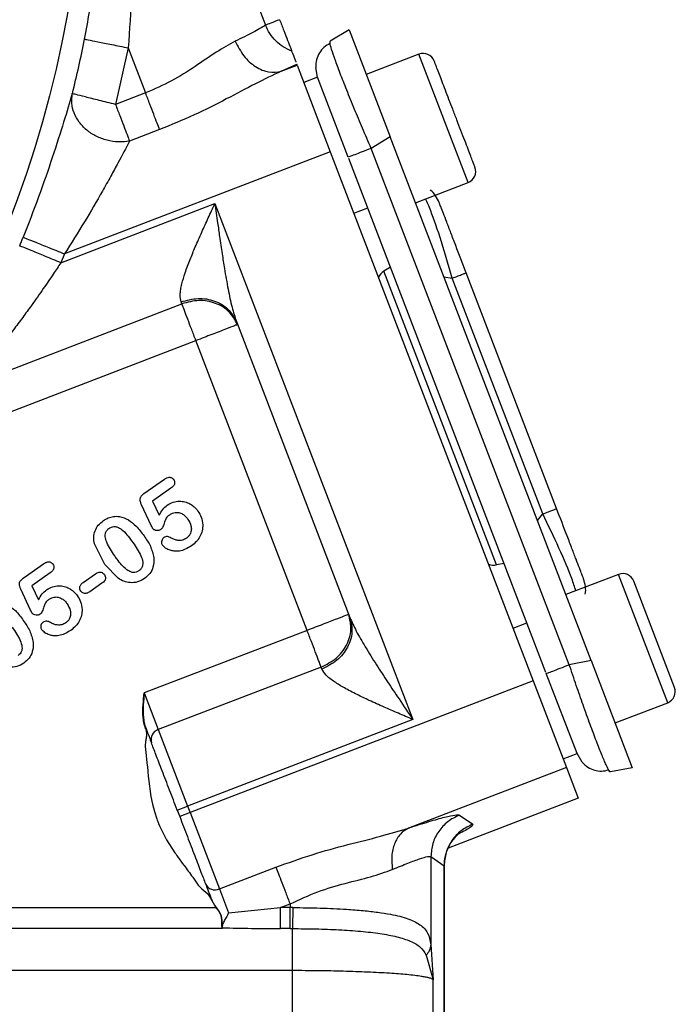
# Model space of a CAD drawing. Header units: inches. Extents: x 0.6 to 16.3, y 0.2 to 11.5.
# Tile 8 of 23: x 6.1 to 7.3, y 4.5 to 6.3. Entities that reach past the tile are written whole.
import ezdxf

# ---------------------------------------------------------------- set-up
doc = ezdxf.new("R2010")
doc.units = ezdxf.units.IN
doc.header["$MEASUREMENT"] = 0

msp = doc.modelspace()

# ---------------------------------------------------------------- linework, layer by layer
at = {"color": 7, "linetype": 'Continuous', "lineweight": 25}
for p, q in [((6.3382, 6.7666), (6.5156, 6.3044)), ((6.6659, 6.2962), (6.6317, 6.2757)), ((6.6659, 6.2962), (6.7398, 6.1038)), ((6.6317, 6.2715), (6.6317, 6.2757)), ((6.2693, 6.2637), (6.2465, 6.162)), ((6.2693, 6.2637), (6.3004, 6.1827)), ((6.7913, 6.2523), (6.6967, 6.2159)), ((6.5442, 6.2218), (6.5718, 6.2344)), ((6.5442, 6.2218), (6.5725, 6.2326)), ((6.5725, 6.2326), (6.5718, 6.2344)), ((6.5725, 6.2326), (6.6321, 6.0773)), ((6.6094, 6.2109), (6.6059, 6.2287)), ((6.6093, 6.211), (6.5844, 6.2014)), ((6.6644, 6.0674), (6.6093, 6.211)), ((6.3004, 6.1827), (6.2465, 6.162)), ((6.3256, 6.1169), (6.2717, 6.0962)), ((6.7398, 6.1038), (6.7056, 6.0832)), ((7.1004, 5.1643), (6.7398, 6.1038)), ((7.0613, 5.1567), (6.7056, 6.0832)), ((6.6321, 6.0773), (6.1548, 5.894)), ((6.6321, 6.0773), (6.9966, 5.1278)), ((7.0193, 5.1429), (6.6652, 6.0654)), ((6.7851, 5.9857), (6.8797, 6.022)), ((6.1483, 5.8781), (6.425, 5.9843)), ((6.425, 5.9843), (6.7804, 5.0583)), ((6.6745, 5.9668), (6.6994, 5.9763)), ((6.1548, 5.894), (6.1483, 5.8781)), ((6.7402, 5.8701), (6.7285, 5.8628)), ((6.9308, 5.3358), (6.7285, 5.8628)), ((7.0137, 5.4272), (6.8513, 5.8503)), ((7.0386, 5.4368), (6.8762, 5.8599)), ((5.9842, 5.6578), (6.3656, 5.8042)), ((6.3656, 5.8042), (6.3642, 5.8078)), ((6.4635, 5.7723), (6.6673, 5.2416)), ((6.0095, 5.592), (6.3909, 5.7384)), ((6.5905, 5.2182), (6.3909, 5.7384)), ((6.2975, 5.4638), (6.3342, 5.4895)), ((6.346, 5.4734), (6.313, 5.4503)), ((6.3107, 5.4063), (6.2933, 5.4438)), ((6.313, 5.4503), (6.3249, 5.4249)), ((6.2273, 5.3367), (6.2085, 5.3733)), ((6.0807, 5.312), (6.1174, 5.3377)), ((6.2511, 5.3117), (6.2273, 5.3367)), ((6.9444, 5.3382), (6.9308, 5.3358)), ((6.1293, 5.3216), (6.0963, 5.2985)), ((6.1884, 5.3043), (6.2104, 5.3197)), ((6.2221, 5.3029), (6.2002, 5.2875)), ((7.1497, 5.3187), (7.0551, 5.2824)), ((7.2503, 5.116), (7.1772, 5.3064)), ((6.0939, 5.2545), (6.0765, 5.292)), ((6.0963, 5.2985), (6.1082, 5.2731)), ((6.9603, 5.2224), (6.9852, 5.232)), ((6.5905, 5.2182), (6.298, 5.1059)), ((7.1004, 5.1643), (7.0613, 5.1567)), ((7.1004, 5.1643), (7.1743, 4.9718)), ((6.6158, 5.1524), (6.3233, 5.0401)), ((6.6172, 5.1488), (6.6158, 5.1524)), ((6.9966, 5.1278), (6.3804, 4.8913)), ((6.9966, 5.1278), (7.0562, 4.9724)), ((7.0752, 4.9973), (7.0201, 5.1409)), ((6.2961, 5.0846), (6.2965, 5.09)), ((6.2967, 5.09), (6.2964, 5.0846)), ((6.2965, 5.09), (6.297, 5.0955)), ((6.2971, 5.0955), (6.2967, 5.09)), ((6.297, 5.0955), (6.298, 5.1059)), ((6.298, 5.1059), (6.2971, 5.0955)), ((6.298, 5.1059), (6.3233, 5.0401)), ((6.2957, 5.0739), (6.2958, 5.0792)), ((6.2957, 5.0737), (6.2957, 5.0739)), ((6.2958, 5.0792), (6.2961, 5.0846)), ((6.2962, 5.0792), (6.2961, 5.0739)), ((6.2961, 5.0739), (6.2962, 5.0737)), ((6.2964, 5.0846), (6.2962, 5.0792)), ((7.1435, 5.0521), (7.2381, 5.0884)), ((6.2957, 5.0688), (6.2957, 5.0713)), ((6.2958, 5.0662), (6.2957, 5.0688)), ((6.296, 5.0635), (6.2958, 5.0662)), ((6.2962, 5.0608), (6.296, 5.0635)), ((6.2962, 5.0713), (6.2963, 5.0689)), ((6.2966, 5.0581), (6.2962, 5.0608)), ((6.2963, 5.0689), (6.2964, 5.0662)), ((6.2964, 5.0662), (6.2966, 5.0636)), ((6.2966, 5.0636), (6.2968, 5.0609)), ((6.297, 5.0554), (6.2966, 5.0581)), ((6.2968, 5.0609), (6.2972, 5.0582)), ((6.2974, 5.0527), (6.297, 5.0554)), ((6.2972, 5.0582), (6.2976, 5.0555)), ((6.2976, 5.0555), (6.2981, 5.0528)), ((6.7804, 5.0583), (6.3759, 4.903)), ((6.298, 5.0501), (6.2974, 5.0527)), ((6.2987, 5.0475), (6.298, 5.0501)), ((6.2981, 5.0528), (6.2986, 5.0502)), ((6.2986, 5.0502), (6.2993, 5.0476)), ((6.2994, 5.0449), (6.2987, 5.0475)), ((6.2993, 5.0476), (6.3001, 5.0451)), ((6.3005, 5.0418), (6.2994, 5.0449)), ((6.3001, 5.0451), (6.3011, 5.042)), ((6.3009, 5.0406), (6.3021, 5.0338)), ((6.3233, 5.0401), (6.3759, 4.903)), ((6.3009, 4.9999), (6.3029, 4.9804)), ((7.0503, 4.9878), (7.0752, 4.9973)), ((7.0846, 4.9818), (7.0752, 4.9974)), ((7.0562, 4.9724), (6.7728, 4.8636)), ((7.0562, 4.9724), (7.0775, 4.9169)), ((7.1743, 4.9718), (7.1351, 4.9642)), ((6.3057, 4.9523), (6.3101, 4.92)), ((6.3101, 4.92), (6.3129, 4.9063)), ((7.0775, 4.9169), (6.8439, 4.8272)), ((6.3129, 4.9063), (6.3163, 4.893)), ((6.3572, 4.8959), (6.3759, 4.903)), ((6.3572, 4.8959), (6.3617, 4.8841)), ((6.3759, 4.903), (6.3804, 4.8913)), ((6.3163, 4.893), (6.3205, 4.88)), ((6.3804, 4.8913), (6.3617, 4.8841)), ((6.3804, 4.8913), (6.433, 4.7542)), ((6.864, 4.8867), (6.8879, 4.8704)), ((6.3256, 4.8672), (6.3381, 4.8426)), ((6.3381, 4.8426), (6.3531, 4.8191)), ((6.8128, 4.8122), (6.8128, 4.6545)), ((6.8128, 4.8122), (6.8366, 4.7958)), ((6.433, 4.7542), (6.5345, 4.7931)), ((6.8366, 4.0781), (6.8366, 4.7958)), ((6.837, 4.0779), (6.837, 4.7943)), ((6.3851, 4.7752), (6.395, 4.7613)), ((6.395, 4.7613), (6.4017, 4.7546)), ((6.4017, 4.7546), (6.4121, 4.7455)), ((6.433, 4.7542), (6.4495, 4.7112)), ((6.4121, 4.7455), (6.4172, 4.7378)), ((6.4172, 4.7378), (6.4267, 4.7208)), ((6.4178, 4.7381), (6.4181, 4.7373)), ((6.4181, 4.7373), (6.4187, 4.7358)), ((6.4187, 4.7358), (6.4193, 4.7344)), ((5.759, 4.7208), (6.4267, 4.7208)), ((6.4193, 4.7344), (6.42, 4.733)), ((6.42, 4.733), (6.4207, 4.7316)), ((6.4207, 4.7316), (6.4214, 4.7303)), ((6.4214, 4.7303), (6.4221, 4.7291)), ((6.4221, 4.7291), (6.4222, 4.7289)), ((6.4222, 4.7289), (6.423, 4.7275)), ((6.423, 4.7275), (6.4238, 4.7262)), ((6.4238, 4.7262), (6.4247, 4.7249)), ((6.4247, 4.7249), (6.4256, 4.7235)), ((6.4256, 4.7235), (6.4272, 4.7211)), ((6.4272, 4.7211), (6.4315, 4.715)), ((6.4495, 4.7112), (6.5427, 4.7208)), ((6.5427, 4.7208), (6.5598, 4.7273)), ((6.5598, 4.7208), (6.5427, 4.7208)), ((6.5598, 4.7273), (6.5598, 4.7208)), ((6.5648, 4.7208), (6.5598, 4.7208)), ((6.4311, 4.7148), (6.433, 4.7119)), ((6.4315, 4.715), (6.4334, 4.7121)), ((6.4357, 4.7057), (6.4363, 4.7025)), ((6.4361, 4.7058), (6.4368, 4.7025)), ((6.4363, 4.7025), (6.4364, 4.7018)), ((6.4368, 4.7025), (6.4369, 4.7017)), ((6.4384, 4.6831), (5.759, 4.6831)), ((6.4366, 4.6965), (6.4365, 4.6936)), ((6.4365, 4.6908), (6.4367, 4.6883)), ((6.4366, 4.6995), (6.4366, 4.6965)), ((6.4367, 4.6883), (6.4373, 4.686)), ((6.4371, 4.6994), (6.4371, 4.6963)), ((6.4371, 4.6963), (6.4371, 4.6934)), ((6.4371, 4.6906), (6.4373, 4.688)), ((6.4373, 4.688), (6.4379, 4.6857)), ((6.4373, 4.686), (6.4383, 4.6835)), ((6.4379, 4.6857), (6.4381, 4.6853)), ((6.4381, 4.6853), (6.4383, 4.6846)), ((6.4383, 4.6845), (6.4384, 4.6842)), ((6.4385, 4.6835), (6.4384, 4.6831)), ((6.5598, 4.6831), (6.5427, 4.6831)), ((6.5598, 4.6831), (6.564, 4.6831)), ((6.8128, 4.6545), (6.817, 4.5911)), ((6.8045, 4.6355), (6.817, 4.5911)), ((6.564, 4.6077), (5.759, 4.6077)), ((6.564, 4.0613), (6.564, 4.6077)), ((6.817, 4.0683), (6.817, 4.5911))]:
    msp.add_line(p, q, dxfattribs=at)
at = {"color": 8, "linetype": 'Continuous', "lineweight": 25}
for p, q in [((6.8797, 6.022), (6.7913, 6.2523)), ((6.8361, 5.8528), (6.8513, 5.8503)), ((7.0041, 5.4153), (7.0137, 5.4272)), ((7.2381, 5.0884), (7.1497, 5.3187)), ((6.8366, 4.7958), (6.8356, 4.7943))]:
    msp.add_line(p, q, dxfattribs=at)
at = {"color": 7, "linetype": 'Continuous', "lineweight": 25, "flags": 128}
msp.add_lwpolyline([(6.3029, 4.9804), (6.3037, 4.9726), (6.3043, 4.9663)], dxfattribs=at)
at = {"color": 7, "linetype": 'Continuous', "lineweight": 25}
msp.add_circle((4.2193, 6.6704), 1.9709, dxfattribs=at)
for centre, radius, start, end in [((4.2193, 6.6704), 2.01, 345.9206, 348.7771), ((6.7989, 6.2323), 0.0213, 21, 111), ((6.8721, 6.0419), 0.0213, 291, 21), ((4.2193, 6.6704), 2.0055, 337.6689, 338.1425), ((7.1573, 5.2988), 0.0213, 21, 111), ((7.2304, 5.1083), 0.0213, 291, 21), ((6.329, 5.0221), 0.0189, 107.6115, 197.1535), ((6.4252, 4.7714), 0.0189, 204.8465, 294.3885)]:
    msp.add_arc(centre, radius, start, end, dxfattribs=at)
for centre, start_param, end_param in [((6.7438, 5.8365), 0.174533, 0.698222), ((6.9246, 5.3656), 2.44337, 2.96706)]:
    msp.add_ellipse(centre, major_axis=(-0.011, 0.0285), ratio=0.916331, start_param=start_param, end_param=end_param, dxfattribs=at)
for points, knots in [([(6.1908, 6.2792), (6.1969, 6.3119), (6.2094, 6.3796), (6.2216, 6.4804), (6.2295, 6.5832), (6.2324, 6.6943), (6.2287, 6.8161), (6.2169, 6.947), (6.202, 7.0333), (6.1945, 7.0772)], [0, 0, 0, 0, 0.120025, 0.249205, 0.369647, 0.499268, 0.662188, 0.828051, 1, 1, 1, 1]), ([(6.2041, 7.0729), (6.2119, 7.0385), (6.2268, 6.9727), (6.2448, 6.8714), (6.2588, 6.7723), (6.2692, 6.6698), (6.2755, 6.5692), (6.2778, 6.4654), (6.2762, 6.3643), (6.2715, 6.2962), (6.2693, 6.2637)], [0, 0, 0, 0, 0.132271, 0.252754, 0.383692, 0.503713, 0.633252, 0.753563, 0.88224, 1, 1, 1, 1]), ([(6.5411, 6.3142), (6.5437, 6.3075), (6.5489, 6.294), (6.5557, 6.2764), (6.5605, 6.2638), (6.5621, 6.2598), (6.5627, 6.258)], [0, 0, 0, 0, 0.263497, 0.533228, 0.793947, 1, 1, 1, 1]), ([(6.5156, 6.3044), (6.5093, 6.3004), (6.4975, 6.2929), (6.4728, 6.2811), (6.4614, 6.2756)], [0, 0, 0, 0, 0.536963, 1, 1, 1, 1]), ([(6.5628, 6.258), (6.5576, 6.2603), (6.5473, 6.2649), (6.5342, 6.2759), (6.523, 6.289), (6.5181, 6.2993), (6.5157, 6.3045)], [0, 0, 0, 0, 0.249503, 0.499544, 0.749871, 1, 1, 1, 1]), ([(6.4614, 6.2756), (6.4503, 6.2694), (6.428, 6.257), (6.3899, 6.2302), (6.3479, 6.2035), (6.3162, 6.1896), (6.3004, 6.1827)], [0, 0, 0, 0, 0.249948, 0.501065, 0.751319, 1, 1, 1, 1]), ([(6.4614, 6.2756), (6.4662, 6.2665), (6.4756, 6.2482), (6.4974, 6.2286), (6.5218, 6.2182), (6.5367, 6.2206), (6.5442, 6.2218)], [0, 0, 0, 0, 0.250161, 0.5, 0.749839, 1, 1, 1, 1]), ([(6.5627, 6.258), (6.5648, 6.2525), (6.5683, 6.2435), (6.5699, 6.2394), (6.5705, 6.2378)], [0, 0, 0, 0, 0.614501, 1, 1, 1, 1]), ([(6.6317, 6.2716), (6.6279, 6.2695), (6.6203, 6.2651), (6.6121, 6.2549), (6.6066, 6.2426), (6.6061, 6.2333), (6.6059, 6.2287)], [0, 0, 0, 0, 0.2526516, 0.503903, 0.7531329, 1, 1, 1, 1]), ([(6.8918, 6.05), (6.8918, 6.0499), (6.892, 6.0494), (6.8887, 6.0581), (6.8816, 6.0766), (6.8738, 6.097), (6.8669, 6.1149), (6.8595, 6.134), (6.8499, 6.159), (6.8385, 6.1888), (6.8291, 6.2133), (6.8235, 6.2279), (6.8205, 6.2358), (6.8189, 6.2398), (6.819, 6.2396), (6.819, 6.2395)], [0, 0, 0, 0, 0.029169, 0.148898, 0.268626, 0.333078, 0.398898, 0.464717, 0.529169, 0.648898, 0.768626, 0.833078, 0.898898, 0.964717, 1, 1, 1, 1]), ([(6.5442, 6.2218), (6.5289, 6.2146), (6.4975, 6.1998), (6.445, 6.1714), (6.3877, 6.1424), (6.3465, 6.1255), (6.3256, 6.1169)], [0, 0, 0, 0, 0.232463, 0.478974, 0.736245, 1, 1, 1, 1]), ([(6.1689, 6.1815), (6.1641, 6.1655), (6.1544, 6.1338), (6.1335, 6.0676), (6.109, 5.9967), (6.09, 5.9481), (6.0806, 5.9238)], [0, 0, 0, 0, 0.252388, 0.5024435, 0.7513965, 1, 1, 1, 1]), ([(6.2717, 6.0962), (6.2651, 6.0954), (6.2517, 6.0938), (6.231, 6.0973), (6.2114, 6.1045), (6.1941, 6.1156), (6.1805, 6.1301), (6.1715, 6.1466), (6.1668, 6.1643), (6.1682, 6.1757), (6.1689, 6.1815)], [0, 0, 0, 0, 0.125102, 0.250505, 0.375684, 0.5, 0.624316, 0.749495, 0.874898, 1, 1, 1, 1]), ([(6.2717, 6.0962), (6.2651, 6.0838), (6.255, 6.0648), (6.2377, 6.0329), (6.2182, 5.9979), (6.1908, 5.9507), (6.1669, 5.9131), (6.1548, 5.894)], [0, 0, 0, 0, 0.230729, 0.350579, 0.480135, 0.73668, 1, 1, 1, 1]), ([(6.8278, 5.986), (6.8258, 5.9902), (6.8217, 5.9985), (6.8155, 6.006), (6.8115, 6.0084), (6.8114, 6.0084)], [0, 0, 0, 0, 0.4972, 0.994399, 1, 1, 1, 1]), ([(6.3642, 5.8078), (6.3633, 5.8119), (6.362, 5.8184), (6.3634, 5.83), (6.3661, 5.8427), (6.3716, 5.8607), (6.3799, 5.883), (6.3902, 5.9076), (6.4012, 5.9326), (6.4131, 5.9586), (6.421, 5.9757), (6.425, 5.9843)], [0, 0, 0, 0, 0.107167, 0.166369, 0.230221, 0.344656, 0.477266, 0.596642, 0.736014, 0.867705, 1, 1, 1, 1]), ([(6.425, 5.9843), (6.4266, 5.9727), (6.4293, 5.953), (6.4336, 5.9229), (6.4377, 5.8955), (6.4426, 5.8638), (6.4483, 5.8316), (6.4548, 5.7992), (6.4608, 5.7808), (6.4635, 5.7723)], [0, 0, 0, 0, 0.158501, 0.270352, 0.412994, 0.534884, 0.709814, 0.865945, 1, 1, 1, 1]), ([(6.8762, 5.8599), (6.8698, 5.8767), (6.8601, 5.9019), (6.8486, 5.9319), (6.8411, 5.9515), (6.8351, 5.9671), (6.8292, 5.9823), (6.8284, 5.9845), (6.8278, 5.986)], [0, 0, 0, 0, 0.250062, 0.37621, 0.5, 0.623853, 0.749938, 1, 1, 1, 1]), ([(6.1483, 5.8781), (6.1438, 5.8713), (6.1334, 5.8556), (6.1158, 5.83), (6.0974, 5.804), (6.0794, 5.7793), (6.0632, 5.7576), (6.0476, 5.7372), (6.0336, 5.7191), (6.0177, 5.6992), (6.0009, 5.6782), (5.9895, 5.6642), (5.9842, 5.6578)], [0, 0, 0, 0, 0.083328, 0.191518, 0.318127, 0.410722, 0.509812, 0.603224, 0.686819, 0.760645, 0.890353, 1, 1, 1, 1]), ([(6.3342, 5.4895), (6.3357, 5.4904), (6.3384, 5.4922), (6.3423, 5.4932), (6.3452, 5.493), (6.3474, 5.4922), (6.3493, 5.4908), (6.3503, 5.4895), (6.3509, 5.4888)], [0, 0, 0, 0, 0.282934, 0.50493, 0.623902, 0.74031, 0.863108, 1, 1, 1, 1]), ([(6.3509, 5.4888), (6.3514, 5.4878), (6.3525, 5.486), (6.3528, 5.4829), (6.3522, 5.4803), (6.3503, 5.4768), (6.3479, 5.4748), (6.346, 5.4734)], [0, 0, 0, 0, 0.183279, 0.351291, 0.487715, 0.626452, 1, 1, 1, 1]), ([(6.2933, 5.4438), (6.2925, 5.4454), (6.2912, 5.4484), (6.2904, 5.4527), (6.2909, 5.4563), (6.293, 5.4603), (6.2957, 5.4624), (6.2975, 5.4638)], [0, 0, 0, 0, 0.234503, 0.424999, 0.564143, 0.705534, 1, 1, 1, 1]), ([(6.3249, 5.4249), (6.3269, 5.4286), (6.3307, 5.4355), (6.3366, 5.4406), (6.3394, 5.443)], [0, 0, 0, 0, 0.536598, 1, 1, 1, 1]), ([(6.3394, 5.443), (6.3428, 5.445), (6.3496, 5.449), (6.3608, 5.4505), (6.3712, 5.4493), (6.3802, 5.4457), (6.3884, 5.4402), (6.3924, 5.4351), (6.3945, 5.4325)], [0, 0, 0, 0, 0.189633, 0.377225, 0.531677, 0.686431, 0.841432, 1, 1, 1, 1]), ([(6.3444, 5.4261), (6.3429, 5.425), (6.3403, 5.4231), (6.3368, 5.4192), (6.3355, 5.4155), (6.3342, 5.4118), (6.3327, 5.4073), (6.331, 5.4021), (6.3283, 5.3997), (6.3277, 5.3991)], [0, 0, 0, 0, 0.171852, 0.295519, 0.479505, 0.522121, 0.660092, 0.924058, 1, 1, 1, 1]), ([(6.3444, 5.4261), (6.3458, 5.4269), (6.3486, 5.4287), (6.3539, 5.4301), (6.3604, 5.43), (6.3668, 5.4273), (6.3724, 5.4229), (6.3751, 5.4194), (6.3765, 5.4175)], [0, 0, 0, 0, 0.133197, 0.26089, 0.437889, 0.641563, 0.810594, 1, 1, 1, 1]), ([(6.3945, 5.4325), (6.3967, 5.4289), (6.4012, 5.4213), (6.4036, 5.4089), (6.4025, 5.3968), (6.3985, 5.3865), (6.3919, 5.3772), (6.3859, 5.3725), (6.3828, 5.3701)], [0, 0, 0, 0, 0.1750837, 0.3729357, 0.5229913, 0.6807442, 0.8349741, 1, 1, 1, 1]), ([(7.0871, 5.3107), (7.0865, 5.3122), (7.0856, 5.3144), (7.0798, 5.3296), (7.0738, 5.3452), (7.0663, 5.3648), (7.0548, 5.3948), (7.0451, 5.42), (7.0386, 5.4368)], [0, 0, 0, 0, 0.250062, 0.37621, 0.5, 0.623853, 0.749938, 1, 1, 1, 1]), ([(6.2085, 5.3733), (6.2079, 5.3774), (6.2066, 5.3853), (6.2091, 5.3971), (6.2152, 5.4076), (6.2215, 5.4126), (6.2247, 5.4152)], [0, 0, 0, 0, 0.259674, 0.4995987, 0.7400437, 1, 1, 1, 1]), ([(6.2247, 5.4152), (6.2276, 5.417), (6.2331, 5.4204), (6.243, 5.4231), (6.2558, 5.4232), (6.2644, 5.419), (6.2697, 5.4165)], [0, 0, 0, 0, 0.210064, 0.40673, 0.636388, 1, 1, 1, 1]), ([(6.2697, 5.4165), (6.2744, 5.413), (6.2853, 5.405), (6.2932, 5.394), (6.2977, 5.3877)], [0, 0, 0, 0, 0.4355171, 1, 1, 1, 1]), ([(6.3765, 5.4175), (6.3787, 5.4138), (6.3821, 5.408), (6.383, 5.3986), (6.3812, 5.3919), (6.3779, 5.3868), (6.3752, 5.3847), (6.3738, 5.3836)], [0, 0, 0, 0, 0.333094, 0.522804, 0.73003, 0.861694, 1, 1, 1, 1]), ([(6.245, 5.352), (6.2397, 5.3599), (6.2325, 5.3707), (6.2276, 5.3849), (6.2279, 5.3921), (6.23, 5.3969), (6.2327, 5.3997), (6.2344, 5.401), (6.2348, 5.4013)], [0, 0, 0, 0, 0.505959, 0.699338, 0.792228, 0.885749, 0.970723, 1, 1, 1, 1]), ([(6.2348, 5.4013), (6.2369, 5.4025), (6.2403, 5.4045), (6.2463, 5.4048), (6.253, 5.4026), (6.2648, 5.3938), (6.2722, 5.3834), (6.2777, 5.3758)], [0, 0, 0, 0, 0.126491, 0.212155, 0.31637, 0.496287, 1, 1, 1, 1]), ([(6.3133, 5.4011), (6.3133, 5.4011), (6.3132, 5.4013), (6.3129, 5.4018), (6.3121, 5.4035), (6.3113, 5.4051), (6.3107, 5.4063)], [0, 0, 0, 0, 0.0369368, 0.0989878, 0.298586, 1, 1, 1, 1]), ([(6.3277, 5.3991), (6.3265, 5.3985), (6.3243, 5.3973), (6.3203, 5.3971), (6.3169, 5.398), (6.3146, 5.3995), (6.3137, 5.4006), (6.3133, 5.4011)], [0, 0, 0, 0, 0.236677, 0.475461, 0.748137, 0.873577, 1, 1, 1, 1]), ([(6.2777, 5.3758), (6.283, 5.3681), (6.2905, 5.3572), (6.2954, 5.3428), (6.2955, 5.3352), (6.2936, 5.3301), (6.2908, 5.327), (6.2889, 5.3256), (6.2884, 5.3252)], [0, 0, 0, 0, 0.486418, 0.687943, 0.783628, 0.880477, 0.962371, 1, 1, 1, 1]), ([(6.2977, 5.3877), (6.3019, 5.3817), (6.3103, 5.3698), (6.3137, 5.3556), (6.3154, 5.3486)], [0, 0, 0, 0, 0.5030455, 1, 1, 1, 1]), ([(6.3331, 5.3847), (6.3324, 5.3842), (6.3312, 5.3831), (6.3296, 5.3806), (6.3289, 5.3776), (6.329, 5.3742), (6.33, 5.3723), (6.3305, 5.3715)], [0, 0, 0, 0, 0.169265, 0.329746, 0.584665, 0.799584, 1, 1, 1, 1]), ([(6.3465, 5.384), (6.3454, 5.3846), (6.3433, 5.3858), (6.3398, 5.3867), (6.3362, 5.3865), (6.3341, 5.3853), (6.3331, 5.3847)], [0, 0, 0, 0, 0.269873, 0.503674, 0.74621, 1, 1, 1, 1]), ([(6.3738, 5.3836), (6.3715, 5.3823), (6.3667, 5.3796), (6.3591, 5.3794), (6.3523, 5.381), (6.3485, 5.383), (6.3465, 5.384)], [0, 0, 0, 0, 0.275975, 0.555787, 0.769362, 1, 1, 1, 1]), ([(6.3828, 5.3701), (6.3792, 5.3678), (6.3725, 5.3635), (6.3617, 5.3603), (6.3524, 5.3602), (6.3439, 5.3618), (6.3364, 5.3653), (6.3324, 5.3695), (6.3305, 5.3715)], [0, 0, 0, 0, 0.220766, 0.410738, 0.579411, 0.700331, 0.85842, 1, 1, 1, 1]), ([(6.1174, 5.3377), (6.1189, 5.3387), (6.1216, 5.3404), (6.1255, 5.3415), (6.1285, 5.3412), (6.1306, 5.3404), (6.1325, 5.339), (6.1336, 5.3377), (6.1341, 5.337)], [0, 0, 0, 0, 0.282934, 0.50493, 0.623902, 0.74031, 0.863108, 1, 1, 1, 1]), ([(6.1341, 5.337), (6.1347, 5.336), (6.1357, 5.3342), (6.136, 5.3311), (6.1354, 5.3285), (6.1336, 5.325), (6.1311, 5.323), (6.1293, 5.3216)], [0, 0, 0, 0, 0.183279, 0.351291, 0.487715, 0.626452, 1, 1, 1, 1]), ([(6.2884, 5.3252), (6.2867, 5.3242), (6.2837, 5.3224), (6.2786, 5.3218), (6.2727, 5.3232), (6.2615, 5.33), (6.2528, 5.3411), (6.2464, 5.35), (6.245, 5.352)], [0, 0, 0, 0, 0.100132, 0.183832, 0.267377, 0.415926, 0.867412, 1, 1, 1, 1]), ([(6.3154, 5.3486), (6.3153, 5.3429), (6.3152, 5.3329), (6.3085, 5.3197), (6.3018, 5.3141), (6.2984, 5.3112)], [0, 0, 0, 0, 0.38984, 0.691713, 1, 1, 1, 1]), ([(6.2104, 5.3197), (6.2115, 5.3204), (6.2135, 5.3216), (6.2169, 5.3228), (6.2205, 5.3228), (6.2241, 5.3214), (6.2257, 5.3194), (6.2265, 5.3184)], [0, 0, 0, 0, 0.211914, 0.390583, 0.590124, 0.789394, 1, 1, 1, 1]), ([(6.0765, 5.292), (6.0758, 5.2936), (6.0744, 5.2966), (6.0736, 5.3009), (6.0741, 5.3045), (6.0762, 5.3085), (6.0789, 5.3106), (6.0807, 5.312)], [0, 0, 0, 0, 0.234503, 0.424999, 0.564143, 0.705534, 1, 1, 1, 1]), ([(6.1841, 5.2887), (6.1834, 5.2898), (6.1822, 5.292), (6.182, 5.2953), (6.1827, 5.298), (6.1845, 5.3012), (6.1868, 5.303), (6.1884, 5.3043)], [0, 0, 0, 0, 0.207215, 0.40045, 0.528208, 0.657368, 1, 1, 1, 1]), ([(6.2265, 5.3184), (6.2271, 5.3174), (6.2283, 5.3154), (6.2286, 5.3123), (6.2281, 5.3097), (6.2264, 5.3062), (6.224, 5.3043), (6.2221, 5.3029)], [0, 0, 0, 0, 0.196222, 0.379697, 0.503554, 0.628288, 1, 1, 1, 1]), ([(6.2984, 5.3112), (6.2944, 5.3089), (6.2865, 5.3043), (6.2733, 5.3034), (6.2612, 5.3058), (6.2545, 5.3097), (6.2511, 5.3117)], [0, 0, 0, 0, 0.271533, 0.541054, 0.764612, 1, 1, 1, 1]), ([(7.0899, 5.2831), (7.0899, 5.2831), (7.0912, 5.2876), (7.0908, 5.2973), (7.0883, 5.3062), (7.0871, 5.3107)], [0, 0, 0, 0, 0.005601, 0.5028, 1, 1, 1, 1]), ([(6.1082, 5.2731), (6.1102, 5.2768), (6.1139, 5.2837), (6.1199, 5.2888), (6.1226, 5.2912)], [0, 0, 0, 0, 0.536598, 1, 1, 1, 1]), ([(6.1226, 5.2912), (6.1261, 5.2932), (6.1329, 5.2972), (6.1441, 5.2987), (6.1544, 5.2975), (6.1634, 5.294), (6.1716, 5.2884), (6.1757, 5.2833), (6.1777, 5.2807)], [0, 0, 0, 0, 0.189633, 0.377225, 0.531677, 0.686431, 0.841432, 1, 1, 1, 1]), ([(6.2002, 5.2875), (6.1984, 5.2864), (6.1958, 5.2849), (6.192, 5.2844), (6.1892, 5.2848), (6.1863, 5.2861), (6.1848, 5.2878), (6.1841, 5.2887)], [0, 0, 0, 0, 0.342499, 0.4885, 0.628371, 0.809137, 1, 1, 1, 1]), ([(6.1276, 5.2743), (6.1261, 5.2732), (6.1235, 5.2713), (6.12, 5.2674), (6.1188, 5.2638), (6.1175, 5.26), (6.1159, 5.2555), (6.1143, 5.2503), (6.1115, 5.2479), (6.1109, 5.2473)], [0, 0, 0, 0, 0.171852, 0.295519, 0.479505, 0.522121, 0.660092, 0.924058, 1, 1, 1, 1]), ([(6.1276, 5.2743), (6.129, 5.2752), (6.1318, 5.2769), (6.1371, 5.2783), (6.1436, 5.2782), (6.15, 5.2755), (6.1556, 5.2712), (6.1583, 5.2676), (6.1598, 5.2657)], [0, 0, 0, 0, 0.133197, 0.26089, 0.437889, 0.641563, 0.810594, 1, 1, 1, 1]), ([(6.1777, 5.2807), (6.1799, 5.2771), (6.1845, 5.2695), (6.1869, 5.2571), (6.1857, 5.245), (6.1817, 5.2347), (6.1751, 5.2254), (6.1691, 5.2207), (6.166, 5.2183)], [0, 0, 0, 0, 0.1750837, 0.3729357, 0.5229913, 0.6807442, 0.8349741, 1, 1, 1, 1]), ([(6.0529, 5.2647), (6.0576, 5.2612), (6.0685, 5.2532), (6.0765, 5.2422), (6.0809, 5.236)], [0, 0, 0, 0, 0.435517, 1, 1, 1, 1]), ([(6.0965, 5.2493), (6.0965, 5.2493), (6.0964, 5.2495), (6.0961, 5.25), (6.0953, 5.2517), (6.0945, 5.2533), (6.0939, 5.2545)], [0, 0, 0, 0, 0.036937, 0.098988, 0.298586, 1, 1, 1, 1]), ([(6.1109, 5.2473), (6.1098, 5.2467), (6.1075, 5.2455), (6.1035, 5.2453), (6.1002, 5.2462), (6.0978, 5.2477), (6.097, 5.2488), (6.0965, 5.2493)], [0, 0, 0, 0, 0.236677, 0.4754608, 0.7481367, 0.8735765, 1, 1, 1, 1]), ([(6.1598, 5.2657), (6.1619, 5.262), (6.1653, 5.2562), (6.1662, 5.2468), (6.1645, 5.2402), (6.1611, 5.235), (6.1584, 5.2329), (6.157, 5.2318)], [0, 0, 0, 0, 0.333094, 0.522804, 0.73003, 0.861694, 1, 1, 1, 1]), ([(6.0809, 5.236), (6.0851, 5.2299), (6.0935, 5.218), (6.0969, 5.2038), (6.0986, 5.1968)], [0, 0, 0, 0, 0.503045, 1, 1, 1, 1]), ([(6.1163, 5.2329), (6.1157, 5.2324), (6.1144, 5.2313), (6.1128, 5.2289), (6.1121, 5.2258), (6.1122, 5.2224), (6.1132, 5.2205), (6.1137, 5.2197)], [0, 0, 0, 0, 0.1692651, 0.3297459, 0.5846647, 0.7995835, 1, 1, 1, 1]), ([(6.1297, 5.2322), (6.1286, 5.2329), (6.1265, 5.2341), (6.123, 5.2349), (6.1194, 5.2347), (6.1174, 5.2335), (6.1163, 5.2329)], [0, 0, 0, 0, 0.269873, 0.503674, 0.74621, 1, 1, 1, 1]), ([(6.157, 5.2318), (6.1547, 5.2305), (6.15, 5.2278), (6.1423, 5.2276), (6.1355, 5.2292), (6.1317, 5.2312), (6.1297, 5.2322)], [0, 0, 0, 0, 0.275975, 0.555787, 0.769362, 1, 1, 1, 1]), ([(6.6673, 5.2416), (6.6709, 5.2335), (6.6787, 5.2158), (6.6956, 5.1873), (6.7147, 5.1569), (6.7351, 5.1257), (6.7569, 5.0931), (6.7721, 5.0706), (6.7804, 5.0583)], [0, 0, 0, 0, 0.134031, 0.290113, 0.465126, 0.632231, 0.799032, 1, 1, 1, 1]), ([(6.0609, 5.224), (6.0662, 5.2163), (6.0737, 5.2054), (6.0786, 5.191), (6.0787, 5.1834), (6.0768, 5.1783), (6.074, 5.1752), (6.0722, 5.1738), (6.0716, 5.1734)], [0, 0, 0, 0, 0.486418, 0.687943, 0.783628, 0.880477, 0.962371, 1, 1, 1, 1]), ([(6.166, 5.2183), (6.1624, 5.216), (6.1557, 5.2117), (6.1449, 5.2085), (6.1356, 5.2084), (6.1271, 5.21), (6.1196, 5.2135), (6.1156, 5.2177), (6.1137, 5.2197)], [0, 0, 0, 0, 0.220766, 0.410738, 0.579411, 0.700331, 0.85842, 1, 1, 1, 1]), ([(6.0986, 5.1968), (6.0986, 5.1911), (6.0984, 5.1811), (6.0918, 5.1679), (6.085, 5.1623), (6.0816, 5.1594)], [0, 0, 0, 0, 0.38984, 0.691713, 1, 1, 1, 1]), ([(6.0816, 5.1594), (6.0776, 5.1571), (6.0697, 5.1526), (6.0565, 5.1516), (6.0444, 5.154), (6.0377, 5.1579), (6.0343, 5.1599)], [0, 0, 0, 0, 0.271533, 0.541054, 0.764612, 1, 1, 1, 1]), ([(6.7804, 5.0583), (6.7718, 5.062), (6.7544, 5.0694), (6.7281, 5.0808), (6.7032, 5.092), (6.6792, 5.1034), (6.658, 5.1144), (6.639, 5.126), (6.624, 5.1373), (6.6193, 5.1452), (6.6172, 5.1488)], [0, 0, 0, 0, 0.132326, 0.264066, 0.403406, 0.52286, 0.655456, 0.769983, 0.892807, 1, 1, 1, 1]), ([(6.2957, 5.0713), (6.2957, 5.0721), (6.2957, 5.0729), (6.2957, 5.0737), (6.2957, 5.0737)], [0, 0, 0, 0, 0.976423, 1, 1, 1, 1]), ([(6.2962, 5.0737), (6.2962, 5.0737), (6.2962, 5.0729), (6.2962, 5.0721), (6.2962, 5.0713)], [0, 0, 0, 0, 0.023582, 1, 1, 1, 1]), ([(6.3012, 5.0419), (6.3012, 5.0419), (6.3011, 5.0419), (6.3011, 5.0419), (6.301, 5.0418), (6.3009, 5.0418), (6.3007, 5.0417), (6.3006, 5.0417), (6.3005, 5.0417)], [0, 0, 0, 0, 0.239449, 0.368355, 0.5, 0.631645, 0.760551, 1, 1, 1, 1]), ([(6.3011, 5.0225), (6.301, 5.022), (6.3006, 5.0199), (6.2999, 5.0162), (6.2998, 5.0129), (6.2997, 5.0113)], [0, 0, 0, 0, 0.145615, 0.572522, 1, 1, 1, 1]), ([(6.3021, 5.0338), (6.3021, 5.0328), (6.3022, 5.0304), (6.3018, 5.0266), (6.3013, 5.0238), (6.3011, 5.0225)], [0, 0, 0, 0, 0.249354, 0.64327, 1, 1, 1, 1]), ([(6.2997, 5.0113), (6.3001, 5.0077), (6.3004, 5.0039), (6.3009, 5.0001), (6.3009, 4.9999)], [0, 0, 0, 0, 0.9544654, 1, 1, 1, 1]), ([(6.3572, 4.8959), (6.3526, 4.9079), (6.3431, 4.9326), (6.3299, 4.9669), (6.3185, 4.9967), (6.3134, 5.01), (6.3109, 5.0165)], [0, 0, 0, 0, 0.245404, 0.5, 0.754596, 1, 1, 1, 1]), ([(6.3043, 4.9663), (6.3043, 4.9658), (6.3045, 4.9636), (6.3048, 4.9611), (6.3051, 4.958), (6.3053, 4.9556), (6.3055, 4.9534), (6.3057, 4.9523)], [0, 0, 0, 0, 0.108329, 0.486962, 0.534465, 0.77144, 1, 1, 1, 1]), ([(7.0845, 4.9818), (7.0878, 4.9786), (7.0944, 4.972), (7.1065, 4.9668), (7.1193, 4.9648), (7.1277, 4.9669), (7.132, 4.968)], [0, 0, 0, 0, 0.24674, 0.496303, 0.747818, 1, 1, 1, 1]), ([(7.1351, 4.9642), (7.1345, 4.9642), (7.1339, 4.9642), (7.132, 4.9679), (7.1319, 4.9682)], [0, 0, 0, 0, 0.9293362, 1, 1, 1, 1]), ([(6.3205, 4.88), (6.3211, 4.8785), (6.3226, 4.8742), (6.3244, 4.87), (6.3256, 4.8672)], [0, 0, 0, 0, 0.344352, 1, 1, 1, 1]), ([(6.3617, 4.8841), (6.3664, 4.872), (6.3758, 4.8474), (6.389, 4.813), (6.4004, 4.7833), (6.4055, 4.77), (6.408, 4.7635)], [0, 0, 0, 0, 0.245404, 0.5, 0.754596, 1, 1, 1, 1]), ([(6.7728, 4.8636), (6.7855, 4.8677), (6.811, 4.8758), (6.8387, 4.8835), (6.858, 4.8877), (6.862, 4.8871), (6.864, 4.8867)], [0, 0, 0, 0, 0.250841, 0.503146, 0.753798, 1, 1, 1, 1]), ([(6.5345, 4.7931), (6.5562, 4.801), (6.5992, 4.8165), (6.6628, 4.8339), (6.7221, 4.8482), (6.7562, 4.8586), (6.7728, 4.8636)], [0, 0, 0, 0, 0.263843, 0.522223, 0.767789, 1, 1, 1, 1]), ([(6.7728, 4.8636), (6.7676, 4.8604), (6.7572, 4.8541), (6.7468, 4.8361), (6.7414, 4.8139), (6.7428, 4.7973), (6.7435, 4.7891)], [0, 0, 0, 0, 0.2500785, 0.5, 0.7499215, 1, 1, 1, 1]), ([(6.8368, 4.7935), (6.8372, 4.8004), (6.8379, 4.813), (6.8439, 4.8288), (6.8505, 4.8399), (6.8564, 4.8469), (6.86, 4.8504), (6.8605, 4.8508), (6.8601, 4.8507), (6.86, 4.8507)], [0, 0, 0, 0, 0.236495, 0.434374, 0.595908, 0.725955, 0.833487, 0.935951, 1, 1, 1, 1]), ([(6.3531, 4.8191), (6.3571, 4.8134), (6.3625, 4.8058), (6.3681, 4.7983), (6.3696, 4.7963)], [0, 0, 0, 0, 0.738133, 1, 1, 1, 1]), ([(6.7435, 4.7891), (6.7533, 4.7932), (6.7726, 4.8012), (6.7936, 4.8089), (6.8082, 4.8131), (6.8112, 4.8125), (6.8128, 4.8122)], [0, 0, 0, 0, 0.258291, 0.505386, 0.753774, 1, 1, 1, 1]), ([(6.3696, 4.7963), (6.372, 4.7929), (6.3773, 4.7859), (6.3824, 4.7789), (6.3851, 4.7752)], [0, 0, 0, 0, 0.476479, 1, 1, 1, 1]), ([(6.5598, 4.7273), (6.5764, 4.735), (6.6093, 4.7502), (6.6593, 4.7648), (6.7057, 4.7757), (6.7309, 4.7846), (6.7435, 4.7891)], [0, 0, 0, 0, 0.254543, 0.504551, 0.752013, 1, 1, 1, 1]), ([(6.4178, 4.7381), (6.4178, 4.7381), (6.4178, 4.7381), (6.4177, 4.738), (6.4176, 4.738), (6.4175, 4.738), (6.4173, 4.7379), (6.4172, 4.7378), (6.4171, 4.7378)], [0, 0, 0, 0, 0.239614, 0.369654, 0.502552, 0.634967, 0.763626, 1, 1, 1, 1]), ([(6.4267, 4.7208), (6.4268, 4.7208), (6.4269, 4.7209), (6.427, 4.721), (6.4271, 4.7211), (6.4272, 4.7211), (6.4272, 4.7211)], [0, 0, 0, 0, 0.245391, 0.500179, 0.75486, 1, 1, 1, 1]), ([(6.4267, 4.7208), (6.4275, 4.7198), (6.4286, 4.7183), (6.43, 4.7164), (6.4308, 4.7153), (6.4311, 4.7148)], [0, 0, 0, 0, 0.480738, 0.756138, 1, 1, 1, 1]), ([(6.5648, 4.7208), (6.5647, 4.7162), (6.5647, 4.707), (6.5644, 4.6957), (6.5642, 4.6875), (6.5641, 4.6846), (6.564, 4.6831)], [0, 0, 0, 0, 0.279857, 0.559469, 0.779712, 1, 1, 1, 1]), ([(6.5648, 4.7208), (6.5814, 4.7206), (6.6145, 4.7202), (6.657, 4.7182), (6.6912, 4.7156), (6.7175, 4.7126), (6.7455, 4.7082), (6.7722, 4.7014), (6.791, 4.6923), (6.8014, 4.6833), (6.8094, 4.6728), (6.8114, 4.6619), (6.8128, 4.6545)], [0, 0, 0, 0, 0.1281052, 0.2554981, 0.3426607, 0.4253438, 0.5035986, 0.6348974, 0.754604, 0.8182837, 0.8784928, 1, 1, 1, 1]), ([(6.433, 4.7119), (6.433, 4.7118), (6.4336, 4.7108), (6.4341, 4.7098), (6.4345, 4.7089)], [0, 0, 0, 0, 0.0799, 1, 1, 1, 1]), ([(6.4334, 4.7121), (6.4334, 4.7119), (6.434, 4.7109), (6.4345, 4.7099), (6.4349, 4.709)], [0, 0, 0, 0, 0.124736, 1, 1, 1, 1]), ([(6.4345, 4.7089), (6.4348, 4.7081), (6.4353, 4.7071), (6.4356, 4.7061), (6.4357, 4.7057)], [0, 0, 0, 0, 0.674696, 1, 1, 1, 1]), ([(6.4349, 4.709), (6.4352, 4.7082), (6.4357, 4.7072), (6.436, 4.7061), (6.4361, 4.7058)], [0, 0, 0, 0, 0.677817, 1, 1, 1, 1]), ([(6.4364, 4.7018), (6.4364, 4.7018), (6.4365, 4.701), (6.4366, 4.7002), (6.4366, 4.6995)], [0, 0, 0, 0, 0.001433, 1, 1, 1, 1]), ([(6.4369, 4.7017), (6.4369, 4.7017), (6.437, 4.7009), (6.437, 4.7001), (6.4371, 4.6994)], [0, 0, 0, 0, 0.001438, 1, 1, 1, 1]), ([(6.4495, 4.7112), (6.448, 4.7085), (6.445, 4.7029), (6.4409, 4.6955), (6.4378, 4.6891), (6.438, 4.6865), (6.4381, 4.6853)], [0, 0, 0, 0, 0.251918, 0.503161, 0.752489, 1, 1, 1, 1]), ([(6.4365, 4.6936), (6.4365, 4.6933), (6.4365, 4.6924), (6.4365, 4.6915), (6.4365, 4.6908)], [0, 0, 0, 0, 0.267452, 1, 1, 1, 1]), ([(6.4371, 4.6934), (6.4371, 4.6931), (6.4371, 4.6921), (6.4371, 4.6912), (6.4371, 4.6906)], [0, 0, 0, 0, 0.26782, 1, 1, 1, 1]), ([(6.4379, 4.6857), (6.4379, 4.6857), (6.4378, 4.6859), (6.4377, 4.686), (6.4375, 4.686), (6.4373, 4.686), (6.4373, 4.686)], [0, 0, 0, 0, 0.243754, 0.499999, 0.756245, 1, 1, 1, 1]), ([(6.4384, 4.6845), (6.4557, 4.6841), (6.4905, 4.6833), (6.5253, 4.6831), (6.5427, 4.6831)], [0, 0, 0, 0, 0.499993, 1, 1, 1, 1]), ([(6.4384, 4.6842), (6.4384, 4.684), (6.4385, 4.6838), (6.4385, 4.6836), (6.4385, 4.6835)], [0, 0, 0, 0, 0.603853, 1, 1, 1, 1]), ([(6.564, 4.6831), (6.5782, 4.6829), (6.6068, 4.6827), (6.6482, 4.6811), (6.6871, 4.6784), (6.7222, 4.6745), (6.7525, 4.6688), (6.7767, 4.661), (6.7948, 4.6509), (6.8013, 4.6406), (6.8045, 4.6355)], [0, 0, 0, 0, 0.124442, 0.249228, 0.374498, 0.500186, 0.626234, 0.752413, 0.87755, 1, 1, 1, 1]), ([(6.8128, 4.6545), (6.8122, 4.6507), (6.8112, 4.6439), (6.8066, 4.638), (6.8045, 4.6355)], [0, 0, 0, 0, 0.559513, 1, 1, 1, 1]), ([(6.817, 4.5911), (6.8162, 4.5917), (6.8148, 4.5929), (6.8095, 4.5946), (6.8031, 4.596), (6.7916, 4.598), (6.7718, 4.6004), (6.7389, 4.603), (6.7002, 4.605), (6.6565, 4.6065), (6.6106, 4.6075), (6.5794, 4.6076), (6.564, 4.6077)], [0, 0, 0, 0, 0.071806, 0.135932, 0.192375, 0.241135, 0.376865, 0.500493, 0.630191, 0.756664, 0.879928, 1, 1, 1, 1])]:
    msp.add_open_spline(points, degree=3, knots=knots, dxfattribs=at)
for points in [[(6.5411, 6.3142), (6.5353, 6.312), (6.5237, 6.3075), (6.5183, 6.3055), (6.5156, 6.3044)], [(6.1908, 6.2792), (6.1923, 6.2789), (6.1953, 6.2784), (6.2135, 6.2747), (6.2391, 6.2697), (6.2592, 6.2657), (6.2693, 6.2637)], [(6.2465, 6.162), (6.2365, 6.1645), (6.2166, 6.1695), (6.1913, 6.1758), (6.1733, 6.1804), (6.1704, 6.1811), (6.1689, 6.1815)], [(6.3256, 6.1169), (6.3242, 6.1205), (6.3214, 6.1278), (6.3152, 6.144), (6.3081, 6.1626), (6.3029, 6.176), (6.3004, 6.1827)], [(6.2465, 6.162), (6.249, 6.1553), (6.2542, 6.1419), (6.2613, 6.1233), (6.2675, 6.1071), (6.2703, 6.0999), (6.2717, 6.0962)], [(6.7056, 6.0832), (6.7, 6.0811), (6.6888, 6.0768), (6.6754, 6.0717), (6.6662, 6.0681), (6.665, 6.0677), (6.6644, 6.0674)], [(6.0806, 5.9238), (6.082, 5.9232), (6.0848, 5.9221), (6.1021, 5.9152), (6.1262, 5.9055), (6.1453, 5.8979), (6.1548, 5.894)], [(6.1483, 5.8781), (6.1388, 5.882), (6.1199, 5.8897), (6.0957, 5.8996), (6.0785, 5.9067), (6.0757, 5.9079), (6.0743, 5.9084)], [(6.8513, 5.8503), (6.8549, 5.8517), (6.8621, 5.8545), (6.87, 5.8575), (6.8752, 5.8595), (6.8759, 5.8598), (6.8762, 5.8599)], [(6.3642, 5.8078), (6.3744, 5.8106), (6.3947, 5.8161), (6.4251, 5.8108), (6.4505, 5.7962), (6.4592, 5.7803), (6.4635, 5.7723)], [(6.4655, 5.767), (6.4611, 5.7752), (6.4523, 5.7916), (6.4266, 5.8067), (6.3961, 5.8125), (6.3758, 5.807), (6.3656, 5.8042)], [(6.3909, 5.7384), (6.3883, 5.7451), (6.3831, 5.7585), (6.376, 5.7771), (6.3698, 5.7933), (6.367, 5.8005), (6.3656, 5.8042)], [(6.4655, 5.767), (6.4644, 5.7666), (6.4622, 5.7658), (6.4449, 5.7591), (6.4202, 5.7496), (6.4006, 5.7421), (6.3909, 5.7384)], [(7.0137, 5.4272), (7.0173, 5.4286), (7.0245, 5.4314), (7.0324, 5.4344), (7.0376, 5.4364), (7.0383, 5.4367), (7.0386, 5.4368)], [(6.6652, 5.2469), (6.6641, 5.2465), (6.6619, 5.2456), (6.6446, 5.239), (6.6199, 5.2295), (6.6003, 5.222), (6.5905, 5.2182)], [(6.6158, 5.1524), (6.6252, 5.1572), (6.644, 5.1667), (6.6629, 5.1913), (6.6718, 5.2197), (6.6674, 5.2378), (6.6652, 5.2469)], [(6.6673, 5.2416), (6.6694, 5.2328), (6.6736, 5.2151), (6.6644, 5.1873), (6.6454, 5.163), (6.6266, 5.1536), (6.6172, 5.1488)], [(6.6158, 5.1524), (6.6144, 5.156), (6.6116, 5.1633), (6.6054, 5.1795), (6.5983, 5.1981), (6.5931, 5.2115), (6.5905, 5.2182)], [(7.0201, 5.1409), (7.0207, 5.1411), (7.0219, 5.1415), (7.0311, 5.1451), (7.0445, 5.1502), (7.0557, 5.1545), (7.0613, 5.1567)], [(6.3012, 5.0419), (6.3031, 5.0369), (6.307, 5.0268), (6.3096, 5.0199), (6.3109, 5.0165)], [(6.864, 4.8867), (6.8568, 4.8832), (6.8424, 4.8761), (6.826, 4.858), (6.8149, 4.8362), (6.8135, 4.8202), (6.8128, 4.8122)], [(6.8879, 4.8704), (6.8806, 4.8668), (6.8662, 4.8598), (6.8498, 4.8416), (6.8387, 4.8198), (6.8373, 4.8038), (6.8366, 4.7958)], [(6.5345, 4.7931), (6.5359, 4.7895), (6.5387, 4.7822), (6.5449, 4.7661), (6.5521, 4.7475), (6.5572, 4.7341), (6.5598, 4.7273)], [(6.408, 4.7635), (6.4094, 4.76), (6.412, 4.7532), (6.4159, 4.7431), (6.4178, 4.7381)], [(6.5427, 4.6831), (6.5427, 4.6848), (6.5427, 4.6882), (6.5427, 4.6974), (6.5427, 4.7085), (6.5427, 4.7167), (6.5427, 4.7208)], [(6.5598, 4.6831), (6.5598, 4.6848), (6.5598, 4.6882), (6.5598, 4.6974), (6.5598, 4.7085), (6.5598, 4.7167), (6.5598, 4.7208)], [(6.564, 4.6077), (6.564, 4.6159), (6.564, 4.6323), (6.564, 4.6545), (6.564, 4.6728), (6.564, 4.6796), (6.564, 4.6831)]]:
    msp.add_open_spline(points, degree=3, dxfattribs=at)
at = {"color": 8, "linetype": 'Continuous', "lineweight": 25}
for points, knots in [([(6.7056, 6.0832), (6.7003, 6.0954), (6.6901, 6.1193), (6.6778, 6.1486), (6.6685, 6.1711), (6.6595, 6.1935), (6.6496, 6.2186), (6.6403, 6.2437), (6.6345, 6.261), (6.6317, 6.2701), (6.6317, 6.2715), (6.6317, 6.2715)], [0, 0, 0, 0, 0.139643, 0.273304, 0.347684, 0.421493, 0.567307, 0.713124, 0.861116, 0.99478, 1, 1, 1, 1]), ([(6.8513, 5.8503), (6.8449, 5.8724), (6.8319, 5.917), (6.8142, 5.9687), (6.8061, 5.9861), (6.8031, 5.9926)], [0, 0, 0, 0, 0.380637, 0.76891, 1, 1, 1, 1]), ([(7.073, 5.2893), (7.071, 5.2961), (7.0653, 5.3145), (7.0439, 5.3647), (7.0237, 5.4065), (7.0137, 5.4272)], [0, 0, 0, 0, 0.23109, 0.619363, 1, 1, 1, 1]), ([(7.1319, 4.9682), (7.1305, 4.9708), (7.1283, 4.9749), (7.1239, 4.9849), (7.1184, 4.998), (7.1103, 5.0186), (7.0989, 5.049), (7.0866, 5.0831), (7.0738, 5.1195), (7.0655, 5.1441), (7.0613, 5.1567)], [0, 0, 0, 0, 0.125024, 0.200601, 0.275598, 0.423758, 0.571923, 0.722297, 0.858111, 1, 1, 1, 1]), ([(6.8879, 4.8704), (6.8877, 4.8687), (6.8874, 4.8657), (6.8683, 4.8558), (6.8599, 4.8514)], [0, 0, 0, 0, 0.559511, 1, 1, 1, 1])]:
    msp.add_open_spline(points, degree=3, knots=knots, dxfattribs=at)

doc.saveas('drawing.dxf')
